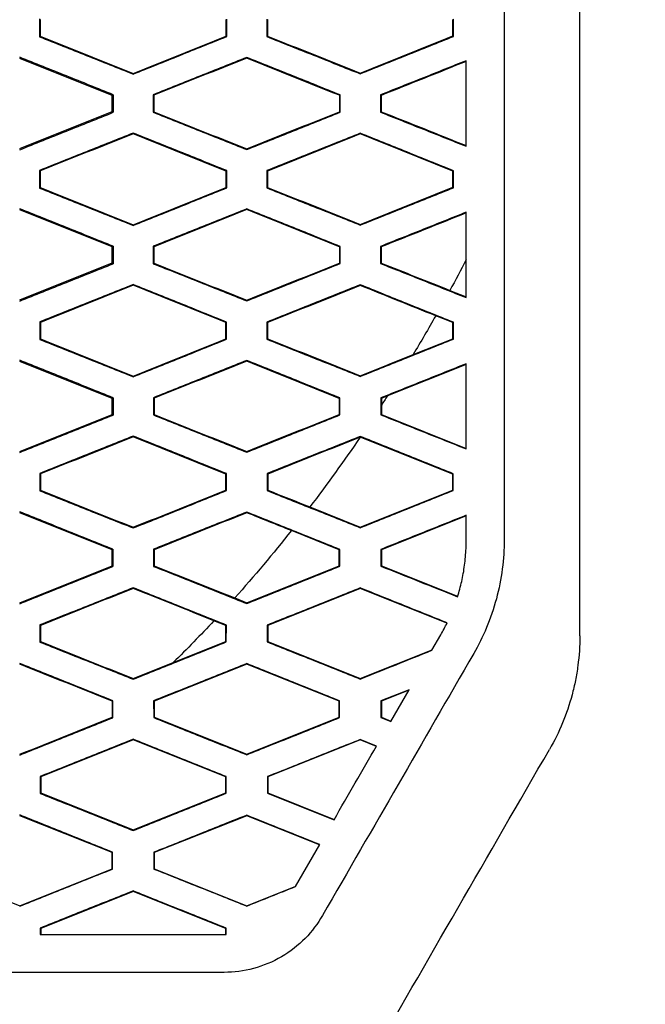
# Model space of a CAD drawing. Header units: millimetres. Extents: x -945 to 1227, y -951 to 1232.
# Tile 102 of 171: x 291 to 307, y 147 to 173. Entities that reach past the tile are written whole.
import ezdxf

# ---------------------------------------------------------------- set-up
doc = ezdxf.new("R2010")
doc.units = ezdxf.units.MM

msp = doc.modelspace()

# ---------------------------------------------------------------- linework, layer by layer
at = {"color": 7, "linetype": 'Continuous', "lineweight": 25}
for p, q in [((291.394, 173.204), (291.394, 172.735)), ((296.343, 172.738), (296.344, 173.201)), ((297.4, 173.2), (297.4, 172.739)), ((302.336, 173.196), (302.319, 173.184)), ((302.336, 172.743), (302.336, 173.196)), ((291.394, 172.735), (291.412, 172.747)), ((296.343, 172.738), (296.326, 172.75)), ((297.4, 172.739), (297.418, 172.751)), ((302.336, 172.743), (302.319, 172.755)), ((296.871, 172.188), (296.871, 172.17)), ((293.314, 171.181), (290.871, 172.158)), ((293.871, 171.747), (293.871, 171.766)), ((299.871, 171.754), (299.871, 171.773)), ((293.345, 171.202), (293.314, 171.181)), ((293.314, 170.758), (293.314, 171.181)), ((294.398, 171.201), (294.398, 170.738)), ((294.398, 171.201), (294.415, 171.189)), ((299.322, 171.186), (299.321, 170.753)), ((299.322, 171.186), (299.339, 171.198)), ((299.339, 170.741), (299.339, 171.198)), ((300.405, 171.197), (300.405, 170.742)), ((300.405, 171.197), (300.422, 171.185)), ((290.871, 169.78), (293.314, 170.758)), ((293.314, 170.758), (293.345, 170.737)), ((294.398, 170.738), (294.416, 170.749)), ((299.339, 170.741), (299.321, 170.753)), ((300.405, 170.742), (300.422, 170.754)), ((293.871, 170.171), (293.871, 170.19)), ((299.871, 170.165), (299.871, 170.183)), ((296.871, 169.752), (296.871, 169.771)), ((291.397, 169.202), (291.397, 168.737)), ((291.397, 169.202), (291.414, 169.19)), ((296.341, 169.199), (296.324, 169.187)), ((296.341, 168.74), (296.341, 169.199)), ((297.402, 169.198), (297.403, 168.741)), ((297.402, 169.198), (297.42, 169.186)), ((302.334, 169.194), (302.317, 169.182)), ((302.334, 168.745), (302.334, 169.194)), ((291.397, 168.737), (291.414, 168.748)), ((296.341, 168.74), (296.323, 168.752)), ((297.403, 168.741), (297.42, 168.752)), ((302.334, 168.745), (302.316, 168.757)), ((293.315, 167.181), (290.871, 168.158)), ((296.871, 168.186), (296.871, 168.167)), ((293.871, 167.75), (293.871, 167.769)), ((299.871, 167.757), (299.871, 167.776)), ((293.343, 167.2), (293.315, 167.181)), ((293.315, 166.758), (293.315, 167.181)), ((294.401, 167.199), (294.401, 166.739)), ((294.401, 167.199), (294.418, 167.188)), ((299.319, 167.184), (299.337, 167.196)), ((299.319, 167.184), (299.319, 166.755)), ((299.336, 166.743), (299.337, 167.196)), ((300.407, 167.195), (300.408, 166.744)), ((300.407, 167.195), (300.425, 167.183)), ((290.871, 165.78), (293.315, 166.758)), ((293.315, 166.758), (293.342, 166.739)), ((294.401, 166.739), (294.418, 166.751)), ((299.336, 166.743), (299.319, 166.755)), ((300.408, 166.744), (300.425, 166.756)), ((293.871, 166.168), (293.871, 166.187)), ((299.871, 166.162), (299.871, 166.181)), ((302.239, 166.034), (302.672, 165.86)), ((296.871, 165.755), (296.871, 165.774)), ((291.4, 165.2), (291.4, 164.739)), ((291.4, 165.2), (291.417, 165.188)), ((296.338, 165.197), (296.321, 165.185)), ((296.338, 164.742), (296.338, 165.197)), ((297.405, 165.196), (297.406, 164.742)), ((297.405, 165.196), (297.423, 165.184)), ((302.315, 165.181), (301.864, 165.361)), ((302.331, 165.192), (302.315, 165.181)), ((302.315, 164.758), (302.315, 165.181)), ((302.331, 164.747), (302.331, 165.192)), ((291.4, 164.739), (291.417, 164.75)), ((296.338, 164.742), (296.321, 164.754)), ((297.406, 164.742), (297.423, 164.754)), ((301.266, 164.338), (302.315, 164.758)), ((302.331, 164.747), (302.315, 164.758)), ((293.315, 163.181), (290.871, 164.158)), ((296.871, 164.183), (296.871, 164.164)), ((302.672, 164.079), (300.587, 163.245)), ((293.871, 163.753), (293.871, 163.772)), ((299.871, 163.76), (299.871, 163.779)), ((293.34, 163.198), (293.315, 163.181)), ((293.315, 162.758), (293.315, 163.181)), ((294.404, 163.197), (294.404, 162.742)), ((294.404, 163.197), (294.421, 163.186)), ((299.316, 163.182), (299.334, 163.194)), ((299.316, 163.182), (299.316, 162.757)), ((299.333, 162.745), (299.334, 163.194)), ((300.41, 163.193), (300.411, 162.746)), ((300.41, 163.193), (300.428, 163.181)), ((300.428, 163.181), (300.428, 162.998)), ((300.428, 162.998), (300.428, 162.758)), ((290.871, 161.78), (293.315, 162.758)), ((293.315, 162.758), (293.339, 162.741)), ((294.404, 162.742), (294.422, 162.753)), ((299.333, 162.745), (299.316, 162.757)), ((300.411, 162.746), (300.428, 162.758)), ((300.428, 162.758), (302.672, 161.86)), ((293.871, 162.165), (293.871, 162.184)), ((299.871, 162.158), (299.868, 162.157)), ((299.871, 162.158), (299.871, 162.177)), ((302.315, 161.181), (299.871, 162.158)), ((296.871, 161.758), (296.871, 161.777)), ((291.403, 161.198), (291.403, 160.741)), ((291.403, 161.198), (291.42, 161.186)), ((296.335, 161.195), (296.318, 161.183)), ((296.335, 160.744), (296.335, 161.195)), ((297.408, 161.194), (297.409, 160.745)), ((297.408, 161.194), (297.426, 161.182)), ((302.328, 161.19), (302.315, 161.181)), ((302.315, 160.758), (302.315, 161.181)), ((302.328, 160.749), (302.328, 161.19)), ((291.403, 160.741), (291.421, 160.753)), ((296.335, 160.744), (296.317, 160.756)), ((297.409, 160.745), (297.426, 160.757)), ((299.871, 159.78), (302.315, 160.758)), ((302.328, 160.749), (302.315, 160.758)), ((298.539, 160.313), (299.871, 159.78)), ((293.315, 159.181), (290.871, 160.158)), ((296.871, 160.179), (296.871, 160.16)), ((302.672, 160.079), (300.428, 159.181)), ((302.672, 159.447), (302.672, 160.092)), ((293.871, 159.757), (293.871, 159.776)), ((299.871, 159.764), (299.871, 159.78)), ((299.315, 159.181), (298.051, 159.687)), ((293.336, 159.196), (293.315, 159.181)), ((293.315, 158.758), (293.315, 159.181)), ((294.407, 159.195), (294.408, 158.744)), ((294.407, 159.195), (294.425, 159.183)), ((299.315, 159.181), (299.33, 159.192)), ((299.315, 158.758), (299.315, 159.181)), ((299.33, 158.748), (299.33, 159.192)), ((300.414, 159.191), (300.414, 158.748)), ((300.414, 159.191), (300.428, 159.181)), ((300.428, 159.181), (300.428, 158.758)), ((290.871, 157.78), (293.315, 158.758)), ((293.315, 158.758), (293.336, 158.743)), ((294.408, 158.744), (294.425, 158.756)), ((296.871, 157.78), (299.315, 158.758)), ((299.33, 158.748), (299.315, 158.758)), ((300.414, 158.748), (300.428, 158.758)), ((300.428, 158.758), (302.444, 157.952)), ((293.871, 158.161), (293.871, 158.18)), ((299.871, 158.158), (297.428, 157.181)), ((299.871, 158.173), (299.871, 158.158)), ((302.162, 157.242), (299.871, 158.158)), ((296.553, 157.908), (296.871, 157.78)), ((296.871, 157.762), (296.871, 157.78)), ((291.406, 157.195), (291.407, 156.743)), ((291.406, 157.195), (291.424, 157.184)), ((296.315, 157.181), (296.002, 157.306)), ((296.332, 157.192), (296.315, 157.181)), ((296.315, 156.758), (296.315, 157.181)), ((296.331, 156.746), (296.332, 157.192)), ((297.412, 157.192), (297.413, 156.747)), ((297.412, 157.192), (297.428, 157.181)), ((297.428, 157.181), (297.428, 156.758)), ((301.761, 156.526), (301.997, 156.934)), ((291.407, 156.743), (291.424, 156.755)), ((294.929, 156.203), (296.315, 156.758)), ((296.331, 156.746), (296.315, 156.758)), ((297.413, 156.747), (297.428, 156.758)), ((297.428, 156.758), (299.871, 155.78)), ((299.871, 155.78), (301.77, 156.54)), ((296.871, 156.158), (294.428, 155.181)), ((296.871, 156.175), (296.871, 156.158)), ((299.315, 155.181), (296.871, 156.158)), ((293.871, 155.761), (293.871, 155.78)), ((299.871, 155.768), (299.871, 155.78)), ((301.16, 155.484), (300.418, 155.188)), ((301.152, 155.471), (300.428, 155.181)), ((300.677, 154.648), (301.16, 155.484)), ((293.315, 155.181), (293.333, 155.193)), ((293.315, 155.181), (293.315, 154.758)), ((293.332, 154.746), (293.333, 155.193)), ((294.411, 155.192), (294.412, 154.747)), ((294.411, 155.192), (294.428, 155.181)), ((294.428, 155.181), (294.428, 154.758)), ((299.315, 155.181), (299.326, 155.189)), ((299.315, 154.758), (299.315, 155.181)), ((299.326, 154.75), (299.326, 155.189)), ((300.418, 155.188), (300.418, 154.751)), ((300.418, 155.188), (300.428, 155.181)), ((300.428, 155.181), (300.428, 154.758)), ((293.332, 154.746), (293.315, 154.758)), ((294.412, 154.747), (294.428, 154.758)), ((294.428, 154.758), (296.871, 153.78)), ((296.871, 153.78), (299.315, 154.758)), ((299.326, 154.75), (299.315, 154.758)), ((300.418, 154.751), (300.428, 154.758)), ((300.428, 154.758), (300.682, 154.656)), ((300.418, 154.751), (300.677, 154.648)), ((293.871, 154.158), (291.428, 153.181)), ((293.871, 154.158), (293.871, 154.176)), ((296.315, 153.181), (293.871, 154.158)), ((299.871, 154.158), (297.428, 153.181)), ((300.301, 153.996), (299.871, 154.169)), ((299.871, 154.169), (299.871, 154.158)), ((300.297, 153.988), (299.871, 154.158)), ((296.871, 153.766), (296.871, 153.78)), ((291.411, 153.193), (291.411, 152.746)), ((291.411, 153.193), (291.428, 153.181)), ((291.428, 153.181), (291.428, 152.758)), ((296.328, 153.19), (296.315, 153.181)), ((296.315, 152.758), (296.315, 153.181)), ((296.327, 152.749), (296.328, 153.19)), ((297.416, 153.189), (297.417, 152.75)), ((297.416, 153.189), (297.428, 153.181)), ((297.428, 153.181), (297.428, 152.758)), ((291.411, 152.746), (291.428, 152.758)), ((291.428, 152.758), (293.871, 151.78)), ((293.871, 151.78), (296.315, 152.758)), ((296.327, 152.749), (296.315, 152.758)), ((297.417, 152.75), (297.428, 152.758)), ((297.428, 152.758), (299.181, 152.056)), ((293.315, 151.181), (290.871, 152.158)), ((296.871, 152.158), (294.428, 151.181)), ((296.871, 152.171), (296.871, 152.158)), ((298.796, 151.389), (296.871, 152.158)), ((293.871, 151.765), (293.871, 151.78)), ((298.16, 150.287), (298.8, 151.396)), ((293.315, 151.181), (293.328, 151.19)), ((293.315, 150.758), (293.315, 151.181)), ((293.328, 150.749), (293.328, 151.19)), ((294.415, 151.19), (294.416, 150.749)), ((294.415, 151.19), (294.428, 151.181)), ((294.428, 151.181), (294.428, 150.758)), ((288.428, 150.758), (290.871, 149.78)), ((290.871, 149.78), (293.315, 150.758)), ((293.328, 150.749), (293.315, 150.758)), ((294.416, 150.749), (294.428, 150.758)), ((294.428, 150.758), (296.871, 149.78)), ((293.871, 150.158), (291.428, 149.181)), ((293.871, 150.171), (293.871, 150.158)), ((296.315, 149.181), (293.871, 150.158)), ((296.871, 149.78), (298.166, 150.298)), ((290.871, 149.765), (290.871, 149.78)), ((296.871, 149.771), (296.871, 149.78)), ((291.415, 149.19), (291.415, 149.019)), ((291.415, 149.19), (291.428, 149.181)), ((291.428, 149.181), (291.428, 149.019)), ((296.323, 149.187), (296.315, 149.181)), ((296.315, 149.02), (296.315, 149.181)), ((296.323, 149.021), (296.323, 149.187))]:
    msp.add_line(p, q, dxfattribs=at)
for points, knots in [([(305.672, 156.907), (305.672, 157.805), (305.672, 159.602), (305.672, 162.297), (305.672, 164.993), (305.672, 167.689), (305.672, 170.385), (305.672, 173.081), (305.672, 175.777), (305.672, 178.474), (305.672, 181.171), (305.672, 183.868), (305.672, 186.565), (305.672, 189.263), (305.671, 191.96), (305.671, 194.658), (305.671, 197.356), (305.671, 200.054), (305.671, 202.753), (305.671, 205.452), (305.671, 207.251), (305.671, 208.15)], [0, 0, 0, 0, 0.05265, 0.105293, 0.15793, 0.210563, 0.263191, 0.315817, 0.368439, 0.42106, 0.47368, 0.5263, 0.578921, 0.631543, 0.684167, 0.736794, 0.789424, 0.842059, 0.8947, 0.947347, 1, 1, 1, 1]), ([(291.394, 172.735), (291.807, 172.57), (292.633, 172.241), (293.458, 171.912), (293.871, 171.747)], [0, 0, 0, 0, 0.499476, 1, 1, 1, 1]), ([(293.871, 171.747), (294.283, 171.912), (295.107, 172.243), (295.931, 172.573), (296.343, 172.738)], [0, 0, 0, 0, 0.4995565, 1, 1, 1, 1]), ([(297.4, 172.739), (297.812, 172.575), (298.635, 172.247), (299.459, 171.918), (299.871, 171.754)], [0, 0, 0, 0, 0.499553, 1, 1, 1, 1]), ([(299.871, 171.754), (300.282, 171.919), (301.104, 172.249), (301.925, 172.578), (302.336, 172.743)], [0, 0, 0, 0, 0.499768, 1, 1, 1, 1]), ([(293.345, 171.202), (292.933, 171.367), (292.108, 171.698), (291.283, 172.029), (290.871, 172.194)], [0, 0, 0, 0, 0.50053, 1, 1, 1, 1]), ([(296.871, 172.188), (296.459, 172.024), (295.634, 171.695), (294.81, 171.366), (294.398, 171.201)], [0, 0, 0, 0, 0.500434, 1, 1, 1, 1]), ([(299.339, 171.198), (298.927, 171.363), (298.105, 171.693), (297.282, 172.023), (296.871, 172.188)], [0, 0, 0, 0, 0.500477, 1, 1, 1, 1]), ([(302.672, 172.101), (302.294, 171.95), (301.538, 171.649), (300.782, 171.348), (300.405, 171.197)], [0, 0, 0, 0, 0.500211, 1, 1, 1, 1]), ([(302.672, 169.839), (302.672, 170.216), (302.672, 170.97), (302.672, 171.724), (302.672, 172.101)], [0, 0, 0, 0, 0.50013, 1, 1, 1, 1]), ([(290.871, 169.746), (291.283, 169.911), (292.108, 170.241), (292.932, 170.572), (293.345, 170.737)], [0, 0, 0, 0, 0.499554, 1, 1, 1, 1]), ([(294.398, 170.738), (294.81, 170.573), (295.634, 170.245), (296.459, 169.916), (296.871, 169.752)], [0, 0, 0, 0, 0.4994799, 1, 1, 1, 1]), ([(296.871, 169.752), (297.282, 169.917), (298.105, 170.246), (298.927, 170.576), (299.339, 170.741)], [0, 0, 0, 0, 0.49961, 1, 1, 1, 1]), ([(300.405, 170.742), (300.782, 170.592), (301.538, 170.291), (302.294, 169.99), (302.672, 169.839)], [0, 0, 0, 0, 0.499703, 1, 1, 1, 1]), ([(293.871, 170.19), (293.458, 170.025), (292.634, 169.696), (291.809, 169.367), (291.397, 169.202)], [0, 0, 0, 0, 0.500439, 1, 1, 1, 1]), ([(296.341, 169.199), (295.929, 169.364), (295.106, 169.695), (294.282, 170.025), (293.871, 170.19)], [0, 0, 0, 0, 0.50053, 1, 1, 1, 1]), ([(299.871, 170.183), (299.459, 170.019), (298.637, 169.691), (297.814, 169.362), (297.402, 169.198)], [0, 0, 0, 0, 0.500362, 1, 1, 1, 1]), ([(302.334, 169.194), (301.923, 169.359), (301.103, 169.689), (300.281, 170.019), (299.871, 170.183)], [0, 0, 0, 0, 0.500319, 1, 1, 1, 1]), ([(291.397, 168.737), (291.809, 168.572), (292.634, 168.243), (293.458, 167.915), (293.871, 167.75)], [0, 0, 0, 0, 0.499461, 1, 1, 1, 1]), ([(293.871, 167.75), (294.283, 167.915), (295.106, 168.245), (295.929, 168.575), (296.341, 168.74)], [0, 0, 0, 0, 0.49957, 1, 1, 1, 1]), ([(297.403, 168.741), (297.814, 168.577), (298.637, 168.249), (299.459, 167.921), (299.871, 167.757)], [0, 0, 0, 0, 0.499537, 1, 1, 1, 1]), ([(299.871, 167.757), (300.282, 167.921), (301.103, 168.251), (301.923, 168.58), (302.334, 168.745)], [0, 0, 0, 0, 0.499782, 1, 1, 1, 1]), ([(293.343, 167.2), (292.93, 167.365), (292.107, 167.696), (291.283, 168.027), (290.871, 168.192)], [0, 0, 0, 0, 0.500545, 1, 1, 1, 1]), ([(296.871, 168.186), (296.459, 168.021), (295.636, 167.693), (294.812, 167.364), (294.401, 167.199)], [0, 0, 0, 0, 0.500421, 1, 1, 1, 1]), ([(299.337, 167.196), (298.925, 167.361), (298.104, 167.691), (297.282, 168.021), (296.871, 168.186)], [0, 0, 0, 0, 0.500492, 1, 1, 1, 1]), ([(302.672, 168.098), (302.294, 167.948), (301.539, 167.647), (300.785, 167.346), (300.407, 167.195)], [0, 0, 0, 0, 0.500197, 1, 1, 1, 1]), ([(302.672, 165.842), (302.672, 166.218), (302.672, 166.97), (302.672, 167.723), (302.672, 168.098)], [0, 0, 0, 0, 0.500195, 1, 1, 1, 1]), ([(290.871, 165.749), (291.283, 165.914), (292.107, 166.244), (292.93, 166.574), (293.342, 166.739)], [0, 0, 0, 0, 0.499564, 1, 1, 1, 1]), ([(294.401, 166.739), (294.812, 166.575), (295.636, 166.247), (296.459, 165.919), (296.871, 165.755)], [0, 0, 0, 0, 0.499467, 1, 1, 1, 1]), ([(296.871, 165.755), (297.282, 165.919), (298.104, 166.249), (298.925, 166.578), (299.336, 166.743)], [0, 0, 0, 0, 0.49962, 1, 1, 1, 1]), ([(300.408, 166.744), (300.785, 166.594), (301.54, 166.293), (302.294, 165.993), (302.672, 165.842)], [0, 0, 0, 0, 0.49969, 1, 1, 1, 1]), ([(293.871, 166.187), (293.459, 166.023), (292.635, 165.694), (291.811, 165.365), (291.4, 165.2)], [0, 0, 0, 0, 0.50043, 1, 1, 1, 1]), ([(296.338, 165.197), (295.927, 165.362), (295.105, 165.692), (294.282, 166.022), (293.871, 166.187)], [0, 0, 0, 0, 0.5005423, 1, 1, 1, 1]), ([(299.871, 166.181), (299.46, 166.016), (298.638, 165.688), (297.816, 165.36), (297.405, 165.196)], [0, 0, 0, 0, 0.500352, 1, 1, 1, 1]), ([(302.331, 165.192), (301.921, 165.357), (301.101, 165.686), (300.281, 166.016), (299.871, 166.181)], [0, 0, 0, 0, 0.500331, 1, 1, 1, 1]), ([(291.4, 164.739), (291.811, 164.574), (292.635, 164.246), (293.459, 163.918), (293.871, 163.753)], [0, 0, 0, 0, 0.499451, 1, 1, 1, 1]), ([(293.871, 163.753), (294.282, 163.918), (295.104, 164.247), (295.927, 164.577), (296.338, 164.742)], [0, 0, 0, 0, 0.499577, 1, 1, 1, 1]), ([(297.406, 164.742), (297.816, 164.579), (298.638, 164.251), (299.46, 163.924), (299.871, 163.76)], [0, 0, 0, 0, 0.4995272, 1, 1, 1, 1]), ([(299.871, 163.76), (300.281, 163.924), (301.101, 164.253), (301.921, 164.582), (302.331, 164.747)], [0, 0, 0, 0, 0.49979, 1, 1, 1, 1]), ([(293.34, 163.198), (292.928, 163.363), (292.105, 163.693), (291.282, 164.024), (290.871, 164.188)], [0, 0, 0, 0, 0.500555, 1, 1, 1, 1]), ([(296.871, 164.183), (296.46, 164.018), (295.637, 163.69), (294.815, 163.361), (294.404, 163.197)], [0, 0, 0, 0, 0.5004146, 1, 1, 1, 1]), ([(299.334, 163.194), (298.923, 163.359), (298.102, 163.688), (297.281, 164.018), (296.871, 164.183)], [0, 0, 0, 0, 0.500501, 1, 1, 1, 1]), ([(302.672, 164.095), (302.295, 163.945), (301.541, 163.644), (300.787, 163.343), (300.41, 163.193)], [0, 0, 0, 0, 0.500189, 1, 1, 1, 1]), ([(302.672, 161.846), (302.672, 162.221), (302.672, 162.971), (302.672, 163.72), (302.672, 164.095)], [0, 0, 0, 0, 0.500224, 1, 1, 1, 1]), ([(290.871, 161.752), (291.282, 161.917), (292.105, 162.246), (292.928, 162.576), (293.339, 162.741)], [0, 0, 0, 0, 0.499568, 1, 1, 1, 1]), ([(294.404, 162.742), (294.815, 162.578), (295.637, 162.25), (296.46, 161.922), (296.871, 161.758)], [0, 0, 0, 0, 0.499459, 1, 1, 1, 1]), ([(296.871, 161.758), (297.281, 161.923), (298.102, 162.252), (298.923, 162.581), (299.333, 162.745)], [0, 0, 0, 0, 0.499624, 1, 1, 1, 1]), ([(300.411, 162.746), (300.787, 162.596), (301.541, 162.296), (302.295, 161.996), (302.672, 161.846)], [0, 0, 0, 0, 0.499683, 1, 1, 1, 1]), ([(293.871, 162.184), (293.46, 162.019), (292.637, 161.691), (291.814, 161.362), (291.403, 161.198)], [0, 0, 0, 0, 0.500427, 1, 1, 1, 1]), ([(296.335, 161.195), (295.924, 161.36), (295.103, 161.69), (294.282, 162.019), (293.871, 162.184)], [0, 0, 0, 0, 0.500549, 1, 1, 1, 1]), ([(299.871, 162.177), (299.461, 162.013), (298.64, 161.686), (297.819, 161.358), (297.408, 161.194)], [0, 0, 0, 0, 0.500348, 1, 1, 1, 1]), ([(302.328, 161.19), (301.918, 161.355), (301.1, 161.684), (300.281, 162.013), (299.871, 162.177)], [0, 0, 0, 0, 0.500337, 1, 1, 1, 1]), ([(291.403, 160.741), (291.814, 160.577), (292.637, 160.249), (293.46, 159.921), (293.871, 159.757)], [0, 0, 0, 0, 0.499446, 1, 1, 1, 1]), ([(293.871, 159.757), (294.282, 159.921), (295.103, 160.25), (295.924, 160.579), (296.335, 160.744)], [0, 0, 0, 0, 0.499578, 1, 1, 1, 1]), ([(297.409, 160.745), (297.819, 160.581), (298.64, 160.254), (299.461, 159.927), (299.871, 159.764)], [0, 0, 0, 0, 0.499523, 1, 1, 1, 1]), ([(299.871, 159.764), (300.281, 159.928), (301.1, 160.256), (301.918, 160.585), (302.328, 160.749)], [0, 0, 0, 0, 0.499791, 1, 1, 1, 1]), ([(293.336, 159.196), (292.925, 159.361), (292.104, 159.69), (291.282, 160.02), (290.871, 160.185)], [0, 0, 0, 0, 0.500559, 1, 1, 1, 1]), ([(296.871, 160.179), (296.46, 160.015), (295.639, 159.687), (294.818, 159.359), (294.407, 159.195)], [0, 0, 0, 0, 0.500414, 1, 1, 1, 1]), ([(299.33, 159.192), (298.92, 159.356), (298.101, 159.685), (297.281, 160.015), (296.871, 160.179)], [0, 0, 0, 0, 0.500505, 1, 1, 1, 1]), ([(302.672, 160.092), (302.295, 159.941), (301.543, 159.641), (300.79, 159.341), (300.414, 159.191)], [0, 0, 0, 0, 0.500188, 1, 1, 1, 1]), ([(302.441, 157.941), (302.461, 158.008), (302.502, 158.143), (302.553, 158.348), (302.595, 158.558), (302.629, 158.773), (302.652, 158.994), (302.667, 159.219), (302.67, 159.371), (302.672, 159.447)], [0, 0, 0, 0, 0.137318, 0.275561, 0.415121, 0.557008, 0.702088, 0.850032, 1, 1, 1, 1]), ([(290.871, 157.756), (291.282, 157.92), (292.103, 158.249), (292.925, 158.579), (293.336, 158.743)], [0, 0, 0, 0, 0.499566, 1, 1, 1, 1]), ([(294.408, 158.744), (294.818, 158.58), (295.639, 158.253), (296.46, 157.926), (296.871, 157.762)], [0, 0, 0, 0, 0.499458, 1, 1, 1, 1]), ([(296.871, 157.762), (297.281, 157.926), (298.1, 158.255), (298.92, 158.583), (299.33, 158.748)], [0, 0, 0, 0, 0.499622, 1, 1, 1, 1]), ([(300.414, 158.748), (300.752, 158.614), (301.427, 158.345), (302.103, 158.076), (302.441, 157.941)], [0, 0, 0, 0, 0.49964, 1, 1, 1, 1]), ([(293.871, 158.18), (293.46, 158.016), (292.639, 157.688), (291.817, 157.359), (291.406, 157.195)], [0, 0, 0, 0, 0.500429, 1, 1, 1, 1]), ([(296.332, 157.192), (295.921, 157.357), (295.101, 157.686), (294.281, 158.016), (293.871, 158.18)], [0, 0, 0, 0, 0.50055, 1, 1, 1, 1]), ([(299.871, 158.173), (299.461, 158.01), (298.642, 157.682), (297.822, 157.355), (297.412, 157.192)], [0, 0, 0, 0, 0.50035, 1, 1, 1, 1]), ([(302.166, 157.251), (301.784, 157.405), (301.019, 157.712), (300.254, 158.02), (299.871, 158.173)], [0, 0, 0, 0, 0.500361, 1, 1, 1, 1]), ([(291.407, 156.743), (291.817, 156.58), (292.639, 156.252), (293.46, 155.925), (293.871, 155.761)], [0, 0, 0, 0, 0.499447, 1, 1, 1, 1]), ([(293.871, 155.761), (294.281, 155.925), (295.101, 156.253), (295.921, 156.582), (296.331, 156.746)], [0, 0, 0, 0, 0.499573, 1, 1, 1, 1]), ([(297.413, 156.747), (297.822, 156.584), (298.642, 156.258), (299.461, 155.931), (299.871, 155.768)], [0, 0, 0, 0, 0.499525, 1, 1, 1, 1]), ([(302.868, 156.442), (302.184, 155.258), (301.527, 154.119), (300.211, 151.841), (299.555, 150.703), (298.871, 149.519)], [0, 0, 0, 0, 0.5, 0.5, 1, 1, 1, 1]), ([(299.871, 155.768), (300.186, 155.894), (300.816, 156.147), (301.446, 156.399), (301.761, 156.526)], [0, 0, 0, 0, 0.499687, 1, 1, 1, 1]), ([(293.333, 155.193), (292.922, 155.358), (292.102, 155.687), (291.281, 156.016), (290.871, 156.181)], [0, 0, 0, 0, 0.500557, 1, 1, 1, 1]), ([(296.871, 156.175), (296.461, 156.011), (295.641, 155.684), (294.821, 155.356), (294.411, 155.192)], [0, 0, 0, 0, 0.50042, 1, 1, 1, 1]), ([(299.326, 155.189), (298.917, 155.353), (298.099, 155.682), (297.28, 156.011), (296.871, 156.175)], [0, 0, 0, 0, 0.500502, 1, 1, 1, 1]), ([(305.62, 156.121), (305.611, 156.056), (305.593, 155.926), (305.557, 155.732), (305.516, 155.54), (305.483, 155.412), (305.466, 155.349)], [0, 0, 0, 0, 0.250173, 0.50005, 0.749902, 1, 1, 1, 1]), ([(290.871, 153.76), (291.281, 153.924), (292.102, 154.253), (292.922, 154.581), (293.332, 154.746)], [0, 0, 0, 0, 0.499558, 1, 1, 1, 1]), ([(294.412, 154.747), (294.821, 154.583), (295.641, 154.256), (296.461, 153.93), (296.871, 153.766)], [0, 0, 0, 0, 0.499462, 1, 1, 1, 1]), ([(296.871, 153.766), (297.28, 153.93), (298.099, 154.258), (298.917, 154.586), (299.326, 154.75)], [0, 0, 0, 0, 0.499614, 1, 1, 1, 1]), ([(293.871, 154.176), (293.461, 154.012), (292.641, 153.684), (291.82, 153.356), (291.411, 153.193)], [0, 0, 0, 0, 0.5004378, 1, 1, 1, 1]), ([(296.328, 153.19), (295.918, 153.354), (295.099, 153.683), (294.28, 154.012), (293.871, 154.176)], [0, 0, 0, 0, 0.500544, 1, 1, 1, 1]), ([(299.871, 154.169), (299.462, 154.006), (298.644, 153.679), (297.825, 153.352), (297.416, 153.189)], [0, 0, 0, 0, 0.500358, 1, 1, 1, 1]), ([(299.177, 152.049), (299.364, 152.373), (299.739, 153.022), (300.114, 153.672), (300.301, 153.996)], [0, 0, 0, 0, 0.499776, 1, 1, 1, 1]), ([(291.411, 152.746), (291.821, 152.583), (292.641, 152.256), (293.461, 151.929), (293.871, 151.765)], [0, 0, 0, 0, 0.499455, 1, 1, 1, 1]), ([(293.871, 151.765), (294.28, 151.929), (295.099, 152.257), (295.918, 152.585), (296.327, 152.749)], [0, 0, 0, 0, 0.499562, 1, 1, 1, 1]), ([(297.417, 152.75), (297.71, 152.633), (298.297, 152.399), (298.883, 152.166), (299.177, 152.049)], [0, 0, 0, 0, 0.4993572, 1, 1, 1, 1]), ([(293.328, 151.19), (292.919, 151.355), (292.1, 151.683), (291.281, 152.012), (290.871, 152.176)], [0, 0, 0, 0, 0.5005478, 1, 1, 1, 1]), ([(296.871, 152.171), (296.462, 152.007), (295.643, 151.68), (294.824, 151.353), (294.415, 151.19)], [0, 0, 0, 0, 0.500431, 1, 1, 1, 1]), ([(298.8, 151.396), (298.478, 151.525), (297.835, 151.783), (297.192, 152.042), (296.871, 152.171)], [0, 0, 0, 0, 0.500614, 1, 1, 1, 1]), ([(290.871, 149.765), (291.281, 149.929), (292.099, 150.257), (292.918, 150.585), (293.328, 150.749)], [0, 0, 0, 0, 0.499545, 1, 1, 1, 1]), ([(294.416, 150.749), (294.825, 150.586), (295.643, 150.26), (296.462, 149.934), (296.871, 149.771)], [0, 0, 0, 0, 0.499474, 1, 1, 1, 1]), ([(293.871, 150.171), (293.462, 150.008), (292.643, 149.68), (291.824, 149.353), (291.415, 149.19)], [0, 0, 0, 0, 0.500452, 1, 1, 1, 1]), ([(296.323, 149.187), (295.914, 149.351), (295.097, 149.679), (294.28, 150.007), (293.871, 150.171)], [0, 0, 0, 0, 0.500532, 1, 1, 1, 1]), ([(296.871, 149.771), (297.087, 149.857), (297.516, 150.029), (297.946, 150.201), (298.16, 150.287)], [0, 0, 0, 0, 0.500951, 1, 1, 1, 1]), ([(291.415, 149.019), (291.954, 149.019), (293.031, 149.019), (294.647, 149.019), (295.725, 149.019), (296.264, 149.019)], [0, 0, 0, 0, 0.333099, 0.66643, 1, 1, 1, 1])]:
    msp.add_open_spline(points, degree=3, knots=knots, dxfattribs=at)
for points in [[(303.671, 204.686), (303.672, 189.63), (303.672, 174.568), (303.672, 159.442)], [(291.412, 173.192), (291.412, 173.043), (291.412, 172.895), (291.412, 172.747)], [(296.326, 172.75), (296.326, 172.896), (296.326, 173.043), (296.326, 173.189)], [(297.417, 173.188), (297.417, 173.042), (297.417, 172.896), (297.418, 172.751)], [(302.319, 172.755), (302.319, 172.898), (302.319, 173.041), (302.319, 173.184)], [(291.412, 172.747), (292.232, 172.42), (293.052, 172.093), (293.871, 171.766)], [(293.871, 171.766), (294.69, 172.094), (295.508, 172.422), (296.326, 172.75)], [(297.418, 172.751), (298.236, 172.425), (299.053, 172.099), (299.871, 171.773)], [(299.871, 171.773), (300.687, 172.1), (301.503, 172.428), (302.319, 172.755)], [(296.871, 172.17), (296.053, 171.843), (295.234, 171.516), (294.415, 171.189)], [(299.322, 171.186), (298.505, 171.514), (297.688, 171.842), (296.871, 172.17)], [(302.672, 172.082), (301.922, 171.783), (301.172, 171.484), (300.422, 171.185)], [(293.345, 171.202), (293.345, 171.047), (293.345, 170.892), (293.345, 170.737)], [(294.415, 171.189), (294.416, 171.043), (294.416, 170.896), (294.416, 170.749)], [(300.422, 171.185), (300.422, 171.041), (300.422, 170.898), (300.422, 170.754)], [(294.416, 170.749), (295.234, 170.423), (296.053, 170.097), (296.871, 169.771)], [(296.871, 169.771), (297.688, 170.098), (298.505, 170.426), (299.321, 170.753)], [(300.422, 170.754), (301.172, 170.455), (301.922, 170.157), (302.672, 169.858)], [(293.871, 170.171), (293.052, 169.844), (292.233, 169.517), (291.414, 169.19)], [(296.324, 169.187), (295.506, 169.515), (294.689, 169.843), (293.871, 170.171)], [(299.871, 170.165), (299.054, 169.838), (298.237, 169.512), (297.42, 169.186)], [(302.317, 169.182), (301.502, 169.51), (300.687, 169.837), (299.871, 170.165)], [(291.414, 169.19), (291.414, 169.043), (291.414, 168.896), (291.414, 168.748)], [(296.323, 168.752), (296.324, 168.897), (296.324, 169.042), (296.324, 169.187)], [(297.42, 169.186), (297.42, 169.042), (297.42, 168.897), (297.42, 168.752)], [(302.316, 168.757), (302.316, 168.898), (302.316, 169.04), (302.317, 169.182)], [(291.414, 168.748), (292.233, 168.422), (293.052, 168.095), (293.871, 167.769)], [(293.871, 167.769), (294.689, 168.096), (295.506, 168.424), (296.323, 168.752)], [(297.42, 168.752), (298.237, 168.427), (299.054, 168.101), (299.871, 167.776)], [(299.871, 167.776), (300.686, 168.103), (301.501, 168.43), (302.316, 168.757)], [(296.871, 168.167), (296.054, 167.84), (295.236, 167.514), (294.418, 167.188)], [(299.319, 167.184), (298.503, 167.512), (297.687, 167.839), (296.871, 168.167)], [(302.672, 168.08), (301.923, 167.781), (301.174, 167.482), (300.425, 167.183)], [(293.343, 167.2), (293.343, 167.046), (293.343, 166.893), (293.342, 166.739)], [(294.418, 167.188), (294.418, 167.042), (294.418, 166.897), (294.418, 166.751)], [(300.425, 167.183), (300.425, 167.041), (300.425, 166.898), (300.425, 166.756)], [(294.418, 166.751), (295.236, 166.425), (296.054, 166.1), (296.871, 165.774)], [(296.871, 165.774), (297.687, 166.101), (298.503, 166.428), (299.319, 166.755)], [(300.425, 166.756), (301.03, 166.515), (301.634, 166.274), (302.239, 166.034)], [(302.672, 166.843), (302.53, 166.572), (302.386, 166.302), (302.239, 166.034)], [(293.871, 166.168), (293.053, 165.842), (292.235, 165.515), (291.417, 165.188)], [(296.321, 165.185), (295.505, 165.513), (294.688, 165.841), (293.871, 166.168)], [(299.871, 166.162), (299.055, 165.836), (298.239, 165.51), (297.423, 165.184)], [(301.864, 165.361), (301.2, 165.628), (300.536, 165.895), (299.871, 166.162)], [(291.417, 165.188), (291.417, 165.042), (291.417, 164.896), (291.417, 164.75)], [(296.321, 164.754), (296.321, 164.897), (296.321, 165.041), (296.321, 165.185)], [(297.423, 165.184), (297.423, 165.041), (297.423, 164.898), (297.423, 164.754)], [(301.864, 165.361), (301.669, 165.018), (301.469, 164.677), (301.266, 164.338)], [(291.417, 164.75), (292.235, 164.424), (293.053, 164.098), (293.871, 163.772)], [(293.871, 163.772), (294.688, 164.099), (295.504, 164.426), (296.321, 164.754)], [(297.423, 164.754), (298.239, 164.429), (299.055, 164.104), (299.871, 163.779)], [(296.871, 164.164), (296.055, 163.838), (295.238, 163.512), (294.421, 163.186)], [(299.316, 163.182), (298.501, 163.509), (297.686, 163.836), (296.871, 164.164)], [(299.871, 163.779), (300.336, 163.965), (300.801, 164.152), (301.266, 164.338)], [(293.34, 163.198), (293.34, 163.046), (293.34, 162.893), (293.339, 162.741)], [(294.421, 163.186), (294.421, 163.041), (294.421, 162.897), (294.422, 162.753)], [(300.587, 163.245), (300.534, 163.223), (300.481, 163.202), (300.428, 163.181)], [(300.587, 163.245), (300.534, 163.162), (300.481, 163.08), (300.428, 162.998)], [(294.422, 162.753), (295.238, 162.428), (296.055, 162.103), (296.871, 161.777)], [(296.871, 161.777), (297.686, 162.104), (298.501, 162.43), (299.316, 162.757)], [(293.871, 162.165), (293.054, 161.839), (292.237, 161.512), (291.42, 161.186)], [(296.318, 161.183), (295.502, 161.51), (294.687, 161.838), (293.871, 162.165)], [(299.868, 162.157), (299.054, 161.832), (298.24, 161.507), (297.426, 161.182)], [(299.868, 162.157), (299.441, 161.531), (298.998, 160.916), (298.539, 160.314)], [(291.42, 161.186), (291.42, 161.042), (291.421, 160.897), (291.421, 160.753)], [(296.317, 160.756), (296.318, 160.898), (296.318, 161.041), (296.318, 161.183)], [(297.426, 161.182), (297.426, 161.04), (297.426, 160.898), (297.426, 160.757)], [(291.421, 160.753), (292.238, 160.427), (293.055, 160.101), (293.871, 159.776)], [(293.871, 159.776), (294.687, 160.102), (295.502, 160.429), (296.317, 160.756)], [(297.426, 160.757), (297.797, 160.609), (298.168, 160.461), (298.539, 160.314)], [(296.871, 160.16), (296.056, 159.834), (295.24, 159.509), (294.425, 159.183)], [(298.051, 159.687), (297.658, 159.844), (297.265, 160.002), (296.871, 160.16)], [(298.051, 159.687), (297.569, 159.079), (297.07, 158.486), (296.553, 157.908)], [(303.672, 159.442), (303.672, 159.195), (303.641, 158.68), (303.484, 157.879), (303.219, 157.111), (302.99, 156.654), (302.868, 156.442)], [(293.336, 159.196), (293.336, 159.045), (293.336, 158.894), (293.336, 158.743)], [(294.425, 159.183), (294.425, 159.041), (294.425, 158.898), (294.425, 158.756)], [(294.425, 158.756), (295.134, 158.473), (295.844, 158.191), (296.553, 157.908)], [(293.871, 158.161), (293.056, 157.835), (292.24, 157.509), (291.424, 157.184)], [(296.002, 157.306), (295.292, 157.591), (294.582, 157.876), (293.871, 158.161)], [(314.332, 158.299), (311.008, 152.541), (307.682, 146.781), (304.356, 141.019)], [(291.424, 157.184), (291.424, 157.041), (291.424, 156.898), (291.424, 156.755)], [(296.002, 157.306), (295.652, 156.931), (295.295, 156.563), (294.929, 156.203)], [(301.997, 156.934), (302.055, 157.039), (302.115, 157.148), (302.166, 157.251)], [(305.672, 156.907), (305.672, 156.644), (305.655, 156.382), (305.62, 156.121)], [(291.424, 156.755), (292.24, 156.43), (293.056, 156.105), (293.871, 155.78)], [(293.315, 155.181), (292.501, 155.508), (291.686, 155.835), (290.871, 156.162)], [(293.871, 155.78), (294.224, 155.921), (294.577, 156.062), (294.929, 156.203)], [(305.466, 155.349), (305.33, 154.842), (305.131, 154.361), (304.868, 153.907)], [(290.871, 153.779), (291.686, 154.105), (292.5, 154.432), (293.315, 154.758)], [(300.026, 145.519), (301.64, 148.315), (303.254, 151.111), (304.868, 153.907)], [(298.871, 149.519), (298.749, 149.308), (298.443, 148.898), (297.809, 148.4), (297.055, 148.085), (296.528, 148.019), (296.273, 148.019)], [(296.264, 149.019), (296.283, 149.02), (296.303, 149.02), (296.323, 149.021)], [(296.273, 148.019), (282.664, 148.019), (269.08, 148.019), (255.471, 148.019)]]:
    msp.add_open_spline(points, degree=3, dxfattribs=at)

doc.saveas('drawing.dxf')
